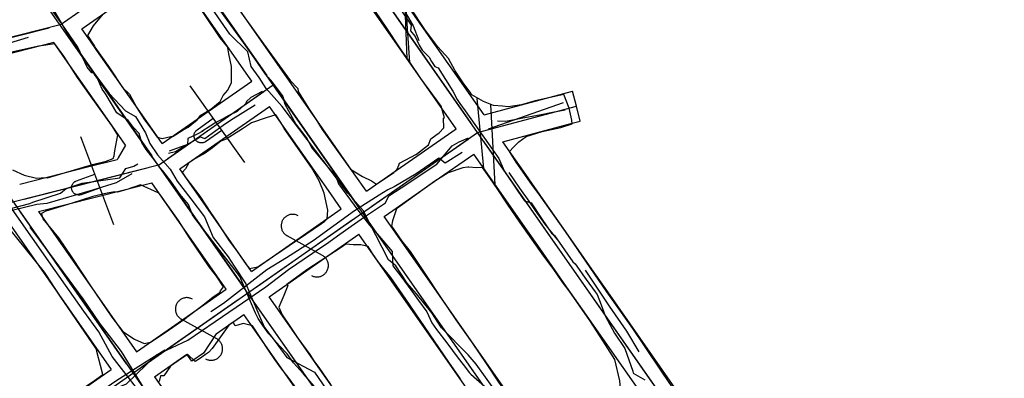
# Model space of a CAD drawing. Header units: inches. Extents: x 1 to 626000, y 0 to 7596230.
# Tile 44 of 68: x 620277 to 620449, y 7595621 to 7595684. Entities that reach past the tile are written whole.
import ezdxf

# ---------------------------------------------------------------- set-up
doc = ezdxf.new("R2010")
doc.units = ezdxf.units.IN
doc.header["$MEASUREMENT"] = 0

msp = doc.modelspace()

# ---------------------------------------------------------------- linework, layer by layer
for points in [[(620395.28, 7595565.95), (619985.14, 7596152.95)], [(622284.4, 7592819.49), (619969.04, 7596133.21)], [(620356.76, 7595663.86), (620207.29, 7595877.78)], [(620283.83, 7595682.68), (620324, 7595710.75)], [(620325.15, 7595709.11), (620355.61, 7595665.5)], [(620350.03, 7595663.81), (620350.87, 7595664.66), (620350.8, 7595666.35), (620351.01, 7595666.44), (620350.41, 7595668.45), (620346.82, 7595673.33), (620344.9, 7595676.18), (620343.29, 7595678.5), (620340.91, 7595682.12), (620337.83, 7595686.68), (620334.64, 7595691.17), (620330.82, 7595696.37), (620327.64, 7595701.14), (620325.83, 7595703.53), (620325.06, 7595704.87), (620323.71, 7595706.3), (620316.41, 7595701.99)], [(620244.12, 7595696.75), (620590.57, 7595200.9)], [(620321.74, 7595675.92), (620307.68, 7595696.05)], [(620305.06, 7595695.08), (620319.91, 7595673.82)], [(620287.59, 7595682.02), (620303.25, 7595692.96)], [(620317.03, 7595673.23), (620303.25, 7595692.96)], [(620313.11, 7595678.78), (620311.78, 7595680.45), (620304.04, 7595692.01)], [(620351.62, 7595675.93), (620340.38, 7595692.02)], [(620347.16, 7595672.89), (620335.94, 7595688.95)], [(620314.17, 7595686.61), (620319.32, 7595679.37), (620324.01, 7595672.97), (620325.33, 7595671.54), (620325.41, 7595671.05), (620325.87, 7595670.3), (620326.43, 7595669.33), (620327.19, 7595668.13), (620328.51, 7595666.17), (620329.61, 7595664.39), (620332.03, 7595660.96), (620334.54, 7595657.47), (620336.65, 7595656.16), (620338.22, 7595655.42), (620339.11, 7595654.85), (620342.14, 7595656.87), (620342.7, 7595657.43), (620343.03, 7595658.16), (620343.13, 7595658.5), (620346.1, 7595660.07), (620348.18, 7595661.71), (620348.58, 7595662.78), (620349.47, 7595663.39), (620350.03, 7595663.81)], [(620390.8, 7595619.35), (620389.12, 7595621.78), (620385.93, 7595626.57), (620383.89, 7595629.58), (620379.35, 7595635.97), (620372.15, 7595646.54), (620367.57, 7595652.94), (620366.23, 7595654.74), (620363.5, 7595658.7), (620362.32, 7595660.54), (620363.07, 7595661.3), (620363.95, 7595662.24), (620365.26, 7595663.19), (620368.03, 7595664.02), (620371.3, 7595664.73), (620373.29, 7595665.37), (620373.24, 7595666.04), (620372.76, 7595668.11), (620371.84, 7595670.51), (620366.85, 7595669.41), (620364.44, 7595668.71), (620362.1, 7595668.33), (620361.11, 7595668.48), (620359.52, 7595668.56), (620357.78, 7595669.3), (620355.75, 7595670.47), (620355.48, 7595670.92), (620354.23, 7595672.57), (620352.85, 7595674.63), (620351.68, 7595676.8), (620349.84, 7595678.87), (620347.56, 7595681.89), (620345.14, 7595685.51)], [(620291.25, 7595684.55), (620289.59, 7595682.53), (620288.57, 7595680.82), (620289.84, 7595678.99), (620289.87, 7595678.81), (620292.44, 7595675.2), (620294.73, 7595671.73), (620295.91, 7595670.55), (620297.23, 7595668.19), (620298.55, 7595666.1), (620299.8, 7595664.43), (620300.77, 7595663.07), (620301.61, 7595662.83), (620303.13, 7595663.19), (620303.59, 7595663.24), (620305.12, 7595664.19), (620306.19, 7595664.79), (620307.73, 7595666.05), (620308.37, 7595666.88), (620310.17, 7595667.95), (620311.78, 7595669.27), (620312.31, 7595670.34), (620313.14, 7595671.27), (620313.77, 7595672.63), (620313.77, 7595675.41), (620313.29, 7595677.6), (620313.14, 7595678.67)], [(620283.83, 7595682.68), (619826.67, 7595566.46)], [(620260.39, 7595676.72), (620281.89, 7595682.19)], [(620283.83, 7595682.68), (620283.83, 7595682.68)], [(620289.12, 7595679.82), (620287.59, 7595682.02)], [(620284.98, 7595681.04), (620299.83, 7595659.79)], [(620280.42, 7595679.03), (620273.85, 7595677.36)], [(620275.47, 7595657.33), (620277.52, 7595656.4), (620279.66, 7595655.86), (620281.33, 7595655.98), (620281.58, 7595655.95), (620289.47, 7595658.28), (620291.88, 7595658.84), (620293.08, 7595659.34), (620293.24, 7595659.77), (620293.36, 7595660.63), (620293.87, 7595663.43), (620293.84, 7595663.52), (620292.82, 7595665.11), (620289.1, 7595670.29), (620286.83, 7595673.5), (620284.46, 7595677.21), (620282.89, 7595679.39), (620280.09, 7595678.95), (620274.03, 7595677.61)], [(620282.69, 7595679.61), (620280.45, 7595679.04)], [(620284.71, 7595676.72), (620282.69, 7595679.61)], [(620290.24, 7595678.22), (620289.12, 7595679.82)], [(620297.73, 7595667.51), (620290.24, 7595678.22)], [(620313.11, 7595678.78), (620313.15, 7595678.65)], [(620292.89, 7595665.01), (620284.71, 7595676.72)], [(620329.7, 7595664.53), (620321.74, 7595675.92)], [(620356.79, 7595668.53), (620351.62, 7595675.93)], [(620317.3, 7595672.85), (620317.03, 7595673.23)], [(620300.97, 7595658.15), (620321.06, 7595672.18)], [(620301.65, 7595661.91), (620317.3, 7595672.85)], [(620316.08, 7595658.62), (620306.53, 7595672.01)], [(620321.06, 7595672.18), (620321.06, 7595672.18)], [(620352.1, 7595665.82), (620347.16, 7595672.89)], [(620302.61, 7595659.3), (620319.42, 7595671.04)], [(620322.2, 7595670.54), (620335.53, 7595651.47)], [(620357.89, 7595666.96), (620371.84, 7595670.68)], [(620371.84, 7595670.68), (620373.33, 7595671.08)], [(620374.03, 7595668.47), (620373.33, 7595671.08)], [(620304.73, 7595657.48), (620320.39, 7595668.42)], [(620325.3, 7595661.4), (620320.39, 7595668.42)], [(620356.76, 7595663.86), (620374.03, 7595668.47)], [(620357.89, 7595666.96), (620356.79, 7595668.53)], [(620358.65, 7595664.52), (620371.79, 7595669.12)], [(620374.72, 7595665.86), (620374.03, 7595668.47)], [(620301.64, 7595661.91), (620297.73, 7595667.51)], [(620305.17, 7595656.8), (620305.77, 7595655.96), (620308.2, 7595652.7), (620310.07, 7595649.85), (620311.25, 7595648.18), (620313.33, 7595644.93), (620314.08, 7595643.91), (620314.73, 7595643.07), (620316.34, 7595640.78), (620316.88, 7595640.06), (620318.38, 7595640.39), (620329.47, 7595647.94), (620329.99, 7595648.31), (620330.45, 7595648.77), (620330.61, 7595650.28), (620329.98, 7595653.24), (620329.1, 7595655.43), (620327.75, 7595657.71), (620322.98, 7595664.58), (620322.4, 7595665.62), (620321.52, 7595666.93), (620319.81, 7595666.44), (620317.28, 7595665.57), (620315.67, 7595664.49), (620312.8, 7595662.72), (620311.92, 7595662.33), (620310.43, 7595661.19), (620309.13, 7595660.25), (620307.46, 7595659.29), (620306.31, 7595658.53), (620305.69, 7595657.48), (620305.16, 7595656.85), (620305.17, 7595656.8)], [(620307.75, 7595664.35), (620310.56, 7595666.35)], [(620295.24, 7595661.64), (620292.89, 7595665.01)], [(620335.2, 7595656.65), (620329.7, 7595664.53)], [(620346.12, 7595659.72), (620353, 7595664.53)], [(620353, 7595664.53), (620352.1, 7595665.82)], [(620361.18, 7595662.25), (620373.29, 7595665.48)], [(620373.29, 7595665.48), (620374.72, 7595665.86)], [(620276.43, 7595607.73), (620356.76, 7595663.86)], [(620293.2, 7595647.69), (620287.44, 7595663.1)], [(620309.23, 7595662.27), (620309.16, 7595662.22), (620309.08, 7595662.18), (620309, 7595662.14), (620308.92, 7595662.11), (620308.83, 7595662.08), (620308.75, 7595662.06), (620308.66, 7595662.05), (620308.57, 7595662.04), (620308.48, 7595662.04), (620308.39, 7595662.04), (620308.3, 7595662.05), (620308.22, 7595662.07), (620308.13, 7595662.09), (620308.05, 7595662.12), (620307.96, 7595662.15), (620307.88, 7595662.19), (620307.81, 7595662.24), (620307.73, 7595662.29), (620307.66, 7595662.34), (620307.6, 7595662.4), (620307.54, 7595662.47), (620307.48, 7595662.54), (620307.43, 7595662.61), (620307.38, 7595662.68), (620307.34, 7595662.76), (620307.31, 7595662.84), (620307.28, 7595662.93), (620307.25, 7595663.01), (620307.24, 7595663.1), (620307.22, 7595663.19), (620307.22, 7595663.28), (620307.22, 7595663.37), (620307.23, 7595663.46), (620307.24, 7595663.54), (620307.26, 7595663.63), (620307.28, 7595663.72), (620307.31, 7595663.8), (620307.35, 7595663.88), (620307.39, 7595663.96), (620307.44, 7595664.03), (620307.5, 7595664.11), (620307.55, 7595664.17), (620307.62, 7595664.24), (620307.68, 7595664.3), (620307.75, 7595664.35)], [(620309.23, 7595662.27), (620312.04, 7595664.28)], [(620338.31, 7595650.98), (620355.12, 7595662.72)], [(620356.76, 7595663.86), (620356.76, 7595663.86)], [(620388.92, 7595617.84), (620356.76, 7595663.86)], [(620295.24, 7595661.64), (620293.95, 7595659.41)], [(620330.69, 7595653.69), (620325.3, 7595661.4)], [(620387.77, 7595619.48), (620357.9, 7595662.22)], [(620365.18, 7595656.53), (620361.18, 7595662.25)], [(620293.95, 7595659.41), (620293.77, 7595659.1)], [(620338.93, 7595654.7), (620346.12, 7595659.72)], [(620349.17, 7595655.27), (620356.09, 7595660.1)], [(620360.47, 7595653.84), (620356.09, 7595660.1)], [(620300.97, 7595658.15), (620017.52, 7595586.09)], [(620288.85, 7595657.85), (620276.74, 7595654.78)], [(620277.53, 7595652.19), (620299.04, 7595657.66)], [(620293.77, 7595659.1), (620288.85, 7595657.85)], [(620300.97, 7595658.15), (620300.97, 7595658.15)], [(620300.97, 7595658.15), (620300.97, 7595658.15)], [(620355.05, 7595657.78), (620354.19, 7595657.69), (620351.63, 7595656.79), (620349.29, 7595655.34), (620342.58, 7595650.53), (620341.9, 7595648.4), (620341.72, 7595647.49), (620343.51, 7595644.83), (620344.96, 7595643.04), (620347.76, 7595638.86), (620350.15, 7595635.25), (620352.98, 7595631.1), (620355.82, 7595627.07), (620358.28, 7595623.45), (620360.28, 7595620.38), (620363.12, 7595616.34), (620366.31, 7595611.85), (620368.86, 7595608.5), (620373.72, 7595601.5), (620374.68, 7595600.15)], [(620380.57, 7595609.65), (620380.72, 7595610.25), (620381.03, 7595612.34), (620381.08, 7595614.94), (620381.76, 7595619.1), (620381.65, 7595620.44), (620380.77, 7595624.14), (620379.13, 7595626.72), (620378.17, 7595628.18), (620376.38, 7595630.97), (620372.77, 7595636.14), (620371.61, 7595637.67), (620369.96, 7595640.09), (620368.35, 7595642.22), (620364.17, 7595648.15), (620361.98, 7595651.33), (620360.17, 7595654.05), (620358.48, 7595656.51), (620357.65, 7595657.75), (620356.6, 7595657.68), (620355.24, 7595657.8), (620355.05, 7595657.78)], [(620286.64, 7595655.38), (620289.87, 7595656.59)], [(620302.12, 7595656.51), (620315.45, 7595637.44)], [(620309.32, 7595650.93), (620304.73, 7595657.48)], [(620337.34, 7595653.59), (620335.2, 7595656.65)], [(620368.23, 7595652.16), (620365.18, 7595656.53)], [(620301.98, 7595628.78), (620305.6, 7595631.27), (620306.19, 7595631.74), (620308.49, 7595633.49), (620310.54, 7595635.09), (620311.73, 7595635.89), (620311.81, 7595636.17), (620312.36, 7595636.86), (620311.11, 7595638.74), (620309.86, 7595640.34), (620306.39, 7595645.41), (620304.5, 7595648.44), (620301.06, 7595653.29), (620300.96, 7595653.32), (620297.83, 7595654.73), (620296.66, 7595654.27), (620296.43, 7595654.22), (620295.7, 7595653.92), (620293.84, 7595653.44), (620293.33, 7595653.51), (620292.01, 7595653.24), (620289.55, 7595652.68), (620285.93, 7595651.48), (620281.33, 7595650.1), (620280.53, 7595649.67), (620280.77, 7595648.74), (620283.52, 7595645.46), (620285.88, 7595642.02), (620289.11, 7595637.06), (620292.87, 7595631.55), (620294.78, 7595629.03), (620296.8, 7595627.73), (620298.5, 7595626.95), (620299.59, 7595627.19), (620301.98, 7595628.78)], [(620287.53, 7595653), (620287.45, 7595652.97), (620287.36, 7595652.95), (620287.28, 7595652.93), (620287.19, 7595652.92), (620287.1, 7595652.92), (620287.01, 7595652.92), (620286.92, 7595652.93), (620286.83, 7595652.94), (620286.75, 7595652.96), (620286.66, 7595652.99), (620286.58, 7595653.02), (620286.5, 7595653.06), (620286.42, 7595653.1), (620286.35, 7595653.15), (620286.28, 7595653.21), (620286.21, 7595653.27), (620286.15, 7595653.33), (620286.09, 7595653.4), (620286.04, 7595653.47), (620285.99, 7595653.54), (620285.95, 7595653.62), (620285.91, 7595653.7), (620285.88, 7595653.79), (620285.85, 7595653.87), (620285.83, 7595653.96), (620285.82, 7595654.05), (620285.81, 7595654.14), (620285.81, 7595654.22), (620285.82, 7595654.31), (620285.83, 7595654.4), (620285.85, 7595654.49), (620285.87, 7595654.57), (620285.9, 7595654.66), (620285.94, 7595654.74), (620285.98, 7595654.82), (620286.02, 7595654.89), (620286.08, 7595654.97), (620286.13, 7595655.04), (620286.19, 7595655.1), (620286.26, 7595655.16), (620286.33, 7595655.22), (620286.4, 7595655.27), (620286.48, 7595655.31), (620286.56, 7595655.35), (620286.64, 7595655.38)], [(620287.53, 7595653), (620290.77, 7595654.2)], [(620290.18, 7595652.62), (620299.83, 7595655.07)], [(620304.67, 7595648.14), (620299.83, 7595655.07)], [(620337.34, 7595653.59), (620338.93, 7595654.7)], [(620341.97, 7595650.23), (620349.17, 7595655.27)], [(620280.04, 7595650.04), (620290.18, 7595652.62)], [(620332.92, 7595650.5), (620330.69, 7595653.69)], [(620363.45, 7595649.57), (620360.47, 7595653.84)], [(620317.26, 7595639.56), (620309.32, 7595650.93)], [(620372.2, 7595646.48), (620368.23, 7595652.16)], [(620276.74, 7595650.06), (620295.36, 7595623.4)], [(620280.04, 7595650.04), (620297.18, 7595625.52)], [(620317.26, 7595639.56), (620332.92, 7595650.5)], [(620325.42, 7595649.29), (620325.29, 7595649.35), (620325.17, 7595649.41), (620325.04, 7595649.45), (620324.91, 7595649.49), (620324.77, 7595649.52), (620324.64, 7595649.53), (620324.5, 7595649.54), (620324.37, 7595649.54), (620324.23, 7595649.53), (620324.09, 7595649.51), (620323.96, 7595649.49), (620323.83, 7595649.45), (620323.7, 7595649.4), (620323.58, 7595649.35), (620323.46, 7595649.28), (620323.34, 7595649.21), (620323.23, 7595649.13), (620323.12, 7595649.05), (620323.02, 7595648.95), (620322.93, 7595648.85), (620322.84, 7595648.75), (620322.77, 7595648.64), (620322.69, 7595648.52), (620322.63, 7595648.4), (620322.58, 7595648.27), (620322.53, 7595648.14), (620322.5, 7595648.01), (620322.47, 7595647.88), (620322.45, 7595647.74), (620322.44, 7595647.61), (620322.44, 7595647.47), (620322.45, 7595647.33), (620322.47, 7595647.2), (620322.5, 7595647.06), (620322.54, 7595646.93), (620322.58, 7595646.8), (620322.64, 7595646.68), (620322.7, 7595646.56), (620322.77, 7595646.44), (620322.85, 7595646.33), (620322.94, 7595646.22), (620323.03, 7595646.13), (620323.13, 7595646.03), (620323.24, 7595645.95), (620323.35, 7595645.87), (620323.47, 7595645.8)], [(620336.68, 7595649.83), (620336.68, 7595649.83)], [(620336.68, 7595649.83), (620336.68, 7595649.83)], [(620340.44, 7595649.16), (620341.97, 7595650.23)], [(620347.13, 7595639.58), (620340.44, 7595649.16)], [(620367.7, 7595643.49), (620363.45, 7595649.57)], [(620279.05, 7595613.07), (620286.02, 7595617.9), (620289.8, 7595620.48), (620291.27, 7595621.53), (620290.88, 7595623.11), (620290.21, 7595625.54), (620290.17, 7595625.97), (620283.81, 7595635.25), (620281.3, 7595639.1), (620281.08, 7595639.41), (620274.55, 7595647.53), (620273.11, 7595648.24), (620269.98, 7595647.18), (620266.58, 7595646.59), (620262.65, 7595645.58), (620261.7, 7595645.1), (620259.78, 7595644.63), (620257.13, 7595643.99), (620255.87, 7595643.25), (620255.28, 7595642.82)], [(620274.45, 7595648.62), (620292.75, 7595622.43)], [(620312.83, 7595636.46), (620304.67, 7595648.14)], [(620318.23, 7595636.94), (620335.04, 7595648.68)], [(620374.72, 7595595.38), (620337.82, 7595648.19)], [(620320.35, 7595635.13), (620336.01, 7595646.07)], [(620329.66, 7595642.34), (620323.47, 7595645.8)], [(620342.64, 7595636.58), (620336.01, 7595646.07)], [(620376.74, 7595639.98), (620372.2, 7595646.48)], [(620353.79, 7595620.75), (620351.72, 7595623.66), (620344.22, 7595634.69), (620341.58, 7595638.5), (620339.47, 7595641.18), (620338.41, 7595642.69), (620337.62, 7595643.92), (620336.37, 7595644.23), (620335.04, 7595644.2), (620333.74, 7595644.31), (620332.95, 7595643.76), (620326.95, 7595639.86), (620323.42, 7595637.25), (620323.62, 7595637.1), (620322.91, 7595635.32), (620322.05, 7595633.33), (620322.61, 7595631.94), (620324.07, 7595629.83), (620325.33, 7595627.89), (620327.42, 7595625.04), (620328.16, 7595623.93), (620329.03, 7595622.76), (620331.06, 7595619.75)], [(620327.71, 7595638.85), (620327.84, 7595638.79), (620327.96, 7595638.73), (620328.09, 7595638.69), (620328.22, 7595638.65), (620328.36, 7595638.62), (620328.49, 7595638.6), (620328.63, 7595638.6), (620328.76, 7595638.6), (620328.9, 7595638.61), (620329.04, 7595638.62), (620329.17, 7595638.65), (620329.3, 7595638.69), (620329.43, 7595638.74), (620329.55, 7595638.79), (620329.68, 7595638.85), (620329.79, 7595638.93), (620329.9, 7595639.01), (620330.01, 7595639.09), (620330.11, 7595639.19), (620330.2, 7595639.29), (620330.29, 7595639.39), (620330.37, 7595639.5), (620330.44, 7595639.62), (620330.5, 7595639.74), (620330.55, 7595639.87), (620330.6, 7595640), (620330.63, 7595640.13), (620330.66, 7595640.26), (620330.68, 7595640.4), (620330.69, 7595640.53), (620330.69, 7595640.67), (620330.68, 7595640.81), (620330.66, 7595640.94), (620330.63, 7595641.07), (620330.59, 7595641.21), (620330.55, 7595641.33), (620330.49, 7595641.46), (620330.43, 7595641.58), (620330.36, 7595641.7), (620330.28, 7595641.81), (620330.19, 7595641.91), (620330.1, 7595642.01), (620330, 7595642.11), (620329.89, 7595642.19), (620329.78, 7595642.27), (620329.66, 7595642.34)], [(620372.31, 7595636.89), (620367.7, 7595643.49)], [(620366.7, 7595611.58), (620347.13, 7595639.58)], [(620379.53, 7595635.99), (620376.74, 7595639.98)], [(620375.1, 7595632.89), (620372.31, 7595636.89)], [(620302.68, 7595629.37), (620312.83, 7595636.46)], [(620316.59, 7595635.8), (620316.59, 7595635.8)], [(620316.59, 7595635.8), (620316.59, 7595635.8)], [(620316.59, 7595635.8), (620316.59, 7595635.8)], [(620362.09, 7595608.74), (620342.64, 7595636.58)], [(620391.26, 7595619.19), (620379.53, 7595635.99)], [(620298.15, 7595622.91), (620314.95, 7595634.65)], [(620306.92, 7595634.71), (620306.8, 7595634.78), (620306.67, 7595634.83), (620306.55, 7595634.87), (620306.41, 7595634.91), (620306.28, 7595634.94), (620306.15, 7595634.96), (620306.01, 7595634.97), (620305.87, 7595634.97), (620305.74, 7595634.96), (620305.6, 7595634.94), (620305.47, 7595634.91), (620305.34, 7595634.87), (620305.21, 7595634.82), (620305.08, 7595634.77), (620304.96, 7595634.71), (620304.84, 7595634.64), (620304.73, 7595634.56), (620304.63, 7595634.47), (620304.53, 7595634.38), (620304.44, 7595634.28), (620304.35, 7595634.17), (620304.27, 7595634.06), (620304.2, 7595633.94), (620304.14, 7595633.82), (620304.08, 7595633.69), (620304.04, 7595633.56), (620304, 7595633.43), (620303.98, 7595633.3), (620303.96, 7595633.16), (620303.95, 7595633.03), (620303.95, 7595632.89), (620303.96, 7595632.76), (620303.98, 7595632.62), (620304.01, 7595632.49), (620304.04, 7595632.35), (620304.09, 7595632.23), (620304.14, 7595632.1), (620304.21, 7595631.98), (620304.28, 7595631.86), (620304.36, 7595631.75), (620304.44, 7595631.65), (620304.54, 7595631.55), (620304.64, 7595631.45), (620304.74, 7595631.37), (620304.86, 7595631.29), (620304.97, 7595631.22)], [(620354.64, 7595581.35), (620317.74, 7595634.16)], [(620329.22, 7595622.44), (620320.35, 7595635.13)], [(620311.07, 7595628.64), (620315.93, 7595632.04)], [(620324.91, 7595619.18), (620315.93, 7595632.04)], [(620385.75, 7595617.66), (620375.1, 7595632.89)], [(620324.92, 7595619.31), (620323.66, 7595621.07), (620322.56, 7595622.48), (620321.35, 7595624.13), (620320.22, 7595625.78), (620317.42, 7595630.02), (620315.81, 7595630.44), (620314.86, 7595630.14), (620314.41, 7595630.05), (620314.05, 7595630.71), (620313.29, 7595630.16), (620310.38, 7595626.08), (620309.74, 7595625.36), (620309.19, 7595625.03), (620308.15, 7595624.26), (620307.42, 7595623.83), (620306.12, 7595625.04), (620305.03, 7595624.3), (620303.12, 7595622.96), (620301.91, 7595621.29), (620301.37, 7595621.28), (620301.11, 7595620.28)], [(620311.17, 7595627.76), (620304.97, 7595631.22)], [(620297.18, 7595625.52), (620302.68, 7595629.37)], [(620311.07, 7595628.64), (620308.85, 7595625.27)], [(620309.22, 7595624.27), (620309.34, 7595624.21), (620309.47, 7595624.15), (620309.6, 7595624.11), (620309.73, 7595624.07), (620309.86, 7595624.04), (620310, 7595624.03), (620310.13, 7595624.02), (620310.27, 7595624.02), (620310.41, 7595624.03), (620310.54, 7595624.05), (620310.67, 7595624.08), (620310.81, 7595624.11), (620310.93, 7595624.16), (620311.06, 7595624.21), (620311.18, 7595624.28), (620311.3, 7595624.35), (620311.41, 7595624.43), (620311.51, 7595624.51), (620311.61, 7595624.61), (620311.71, 7595624.71), (620311.79, 7595624.81), (620311.87, 7595624.93), (620311.94, 7595625.04), (620312, 7595625.16), (620312.06, 7595625.29), (620312.1, 7595625.42), (620312.14, 7595625.55), (620312.17, 7595625.68), (620312.18, 7595625.82), (620312.19, 7595625.96), (620312.19, 7595626.09), (620312.18, 7595626.23), (620312.16, 7595626.36), (620312.14, 7595626.5), (620312.1, 7595626.63), (620312.05, 7595626.76), (620312, 7595626.88), (620311.93, 7595627), (620311.86, 7595627.12), (620311.78, 7595627.23), (620311.7, 7595627.34), (620311.6, 7595627.44), (620311.5, 7595627.53), (620311.4, 7595627.61), (620311.29, 7595627.69), (620311.17, 7595627.76)], [(620300.27, 7595621.1), (620305.95, 7595625.07)], [(620306.8, 7595623.85), (620305.95, 7595625.07)], [(620308.85, 7595625.27), (620306.8, 7595623.85)], [(620277.09, 7595611.49), (620292.75, 7595622.43)], [(620296.51, 7595621.77), (620296.51, 7595621.77)], [(620296.51, 7595621.77), (620296.51, 7595621.77)], [(620336.64, 7595611.82), (620329.22, 7595622.44)], [(620300.27, 7595621.1), (620306.45, 7595612.25)]]:
    msp.add_lwpolyline(points)
for points, elevation in [([(620344.45, 7595676.78), (620344.04, 7595687.4)], 232.98), ([(620344.12, 7595687.24), (620344.86, 7595676.12)], 233.81)]:
    msp.add_lwpolyline(points, dxfattribs=dict(elevation=elevation))
for points in [[(620360.36, 7595617.96, 230.18), (620356.53, 7595623.31, 230.3), (620355.14, 7595624.99, 230.42), (620350.47, 7595629.68, 230.87), (620348.76, 7595632.3, 230.94), (620346.08, 7595635.66, 231.28), (620344.48, 7595637.53, 231.61), (620342.47, 7595640.55, 231.84), (620341.18, 7595641.56, 231.89), (620336.75, 7595650.21, 231.78), (620334.08, 7595653.23, 231.6), (620322.61, 7595668.4, 231.79), (620319.79, 7595671.54, 231.85), (620318.6, 7595673.46, 231.89), (620317.19, 7595675.4, 231.93), (620316.6, 7595678, 232.16), (620313.45, 7595681.07, 232.38), (620307.06, 7595690.41, 233.32)], [(620280.82, 7595688.48, 234.15), (620285.93, 7595679.71, 233.54), (620290.03, 7595673.81, 232.99), (620292.38, 7595670.71, 232.53), (620295.23, 7595667.68, 232.27), (620297, 7595666.66, 231.81), (620298.7, 7595663.78, 231.86), (620299.51, 7595661.92, 231.94), (620300.85, 7595659.95, 232.02), (620303.05, 7595657.45, 232.03), (620304.27, 7595655.32, 232.03), (620306.63, 7595652.28, 231.84), (620309.01, 7595649.08, 231.57), (620310.55, 7595645.5, 231.17), (620313.18, 7595642.09, 230.61), (620314.25, 7595640.47, 230.42), (620316.26, 7595637.41, 230.4), (620318.84, 7595631.31, 230.38), (620319.51, 7595629.76, 230.52), (620321.22, 7595627.54, 230.76), (620323.4, 7595624.52, 230.99), (620328.27, 7595621.95, 229.6), (620336.76, 7595609.51, 229.81)], [(620328.96, 7595618.63, 235.19), (620326.33, 7595621.62, 234.97), (620324.61, 7595623.57, 234.68), (620323.47, 7595625.12, 234.6), (620322.16, 7595626.57, 234.55), (620320.26, 7595628.65, 234.37), (620319.24, 7595630.1, 234.23), (620318.4, 7595631.3, 234.08), (620317.94, 7595632.25, 233.97), (620315.22, 7595638.69, 234.16), (620314.67, 7595639.4, 234.35), (620314.32, 7595639.86, 234.72), (620313.18, 7595641.33, 235.18), (620311.08, 7595644.05, 235.59), (620310.51, 7595644.79, 235.75), (620309.96, 7595645.49, 236.28), (620308.5, 7595647.38, 236.12), (620307.35, 7595648.87, 236.05), (620306.92, 7595649.45, 236.19), (620306.27, 7595651.28, 236.53), (620304.8, 7595653.04, 236.51), (620303.13, 7595655.34, 236.8), (620301.78, 7595657.16, 236.89), (620301.19, 7595657.8, 236.92), (620300.79, 7595658.36, 237.02), (620300.16, 7595659.22, 236.91), (620298.84, 7595660.91, 236.86), (620298.1, 7595662.14, 236.73), (620297.61, 7595663.66, 236.93), (620296.64, 7595664.73, 236.42), (620295.69, 7595665.98, 236.65), (620293.72, 7595667.33, 236.91), (620291.84, 7595670.43, 236.66), (620291.61, 7595670.82, 236.81), (620291.18, 7595671.46, 236.86), (620290.34, 7595673.31, 236.72), (620289.87, 7595673.93, 236.78), (620289.73, 7595674.3, 237.02), (620289.37, 7595674.32, 237.49), (620288.53, 7595675.3, 237.6), (620287.75, 7595676.93, 237.22), (620286.92, 7595678.77, 238.09), (620284.08, 7595682.86, 237.94), (620282.37, 7595685.31, 237.97)], [(620311.63, 7595685.31, 236.21), (620314.84, 7595680.91, 236.06), (620316.43, 7595678.71, 235.94), (620319.66, 7595674.05, 235.84), (620320.1, 7595673.54, 235.66), (620320.85, 7595672.69, 235.59), (620322.71, 7595670.16, 235.71), (620323.05, 7595668.83, 235.68), (620325.02, 7595665.32, 235.95), (620326.98, 7595662.74, 235.83), (620327.75, 7595661.24, 235.83), (620332.05, 7595656.03, 236.22), (620332.45, 7595654.87, 236.27), (620335.85, 7595650.29, 235.56), (620337.85, 7595647.65, 235.46), (620339.22, 7595646.11, 235.62), (620341.86, 7595643.03, 235.54), (620341.98, 7595640.55, 235.38), (620343.5, 7595638.47, 235.3), (620345.09, 7595636.31, 235.23), (620345.54, 7595635.7, 234.85), (620346.44, 7595634.48, 234.62), (620347.89, 7595632.5, 234.41), (620348.76, 7595630.54, 234.33), (620349.6, 7595629.42, 234.34), (620351.39, 7595627.04, 234.31), (620353.39, 7595624.36, 234.31), (620354.22, 7595623.25, 234.34), (620355.38, 7595621.82, 234.32), (620355.56, 7595621.59, 234.34), (620359.05, 7595618.53, 234.62)], [(620343.09, 7595686.6, 231.43), (620345.51, 7595682.5, 231.17), (620346.47, 7595679.96, 231.05)], [(620343.25, 7595685.48, 235.3), (620345.14, 7595682.65, 235.07), (620345.04, 7595681.64, 235.32), (620345.83, 7595680.67, 235.21), (620346.53, 7595679.13, 235.38), (620347.09, 7595678.24, 234.95), (620348.29, 7595677.05, 234.77), (620348.72, 7595676.28, 234.84), (620349.32, 7595675.39, 234.82), (620349.9, 7595675.19, 234.62), (620352.46, 7595671.11, 235.23), (620353.17, 7595669.64, 235.47), (620353.68, 7595668.92, 234.93), (620354.58, 7595667.64, 234.69), (620358.65, 7595661.89, 234.96), (620360.46, 7595659.33, 235), (620361.42, 7595657.13, 235.41), (620363.82, 7595653.59, 235.95), (620364.98, 7595651.91, 236.11), (620366.13, 7595651.55, 236.11), (620368.04, 7595648.65, 236.63), (620369.71, 7595646.25, 237.37), (620370.2, 7595645.83, 237.19), (620371.53, 7595643.94, 237.05), (620371.97, 7595643.33, 236.7), (620372.48, 7595642.6, 236.64), (620373.43, 7595641.26, 236.88), (620373.83, 7595640.86, 236.81), (620374.5, 7595639.92, 236.68), (620375.17, 7595638.99, 236.56), (620375.77, 7595638.14, 236.37), (620377.32, 7595635.97, 236.5), (620377.64, 7595635.53, 236.45), (620378.39, 7595633.71, 235.82), (620379.06, 7595631.8, 235.72), (620380.71, 7595628.78, 235.72), (620382.51, 7595626.07, 235.5), (620383.87, 7595622.14, 235.36), (620383.96, 7595621.76, 235.07), (620385.99, 7595620.59, 234.91)], [(620236.6, 7595670.77, 235.54), (620239.7, 7595671.14, 235.44), (620242.94, 7595671.52, 235.63), (620244.52, 7595672.25, 235.95), (620246.35, 7595672.88, 235.94), (620248.19, 7595673.27, 236.18), (620250.25, 7595673.97, 236.32), (620252.06, 7595674.21, 236.48), (620253.27, 7595673.69, 236.53), (620257.7, 7595674.88, 236.57), (620263.21, 7595676.35, 236.73), (620265.18, 7595676.87, 237), (620268.51, 7595677.76, 237.02), (620268.64, 7595677.79, 237.38), (620270.58, 7595678.31, 237.21), (620271.27, 7595678.5, 237.47), (620273.4, 7595679.2, 237.53), (620274.99, 7595679.56, 237.31), (620278.3, 7595680.55, 237.38)], [(620319.12, 7595671.05, 235.57), (620317.13, 7595670, 236.06), (620316.37, 7595669.3, 236.07), (620316.24, 7595668.92, 235.72), (620314.73, 7595667.56, 235.68), (620313.3, 7595666.81, 235.99), (620311.94, 7595666.08, 236.25), (620311.72, 7595665.97, 236.03), (620311.02, 7595665.62, 235.86), (620310, 7595664.97, 236.08), (620308.56, 7595664.04, 236.33), (620308.75, 7595664.12, 236), (620307.75, 7595663.57, 235.48), (620306.11, 7595662.79, 235.38), (620306.09, 7595661.75, 235.82), (620303.99, 7595660.49, 235.81), (620302.76, 7595660.2, 235.89)], [(620356.63, 7595669.81, 233.66), (620357.8, 7595657.57, 233.34)], [(620302.91, 7595660.63, 231.99), (620306.15, 7595661.8, 231.94), (620308.28, 7595663.09, 231.94), (620309.12, 7595662.82, 231.96), (620312.28, 7595665.17, 231.91), (620313.57, 7595665.99, 231.91), (620317.89, 7595668.7, 231.89)], [(620359.03, 7595668.74, 232.57), (620359.8, 7595654.73, 233.91)], [(620372.1, 7595667.77, 234.46), (620369.83, 7595667.34, 234.42), (620367.58, 7595666.91, 234.44), (620364.65, 7595666.34, 234.66), (620361.68, 7595665.78, 234.78), (620360.25, 7595665.84, 234.8)], [(620271.92, 7595604.92, 233.42), (620277.98, 7595609.24, 233.51), (620286.37, 7595614.98, 233.62), (620291.16, 7595618.17, 233.63), (620295.43, 7595619.9, 233.73), (620300.66, 7595624.95, 233.79), (620306.14, 7595627.54, 233.84), (620310.88, 7595630.82, 233.97), (620314.57, 7595633.29, 234.01), (620319.77, 7595636.86, 234.34), (620323.69, 7595639.91, 234.6), (620327.89, 7595642.73, 234.76), (620330.77, 7595644.68, 234.91), (620332.3, 7595645.78, 235.33), (620334.69, 7595647.46, 235.61), (620336.99, 7595649.09, 235.86), (620340.68, 7595651.57, 235.71), (620341.27, 7595652.76, 236.04), (620343.4, 7595654.21, 235.71), (620349.65, 7595658.3, 234.98), (620352.31, 7595661.54, 235.52), (620353.55, 7595662.2, 235.07), (620355.17, 7595662.94, 234.91)], [(620354.07, 7595660.38, 230.71), (620351.09, 7595658.49, 231.01), (620350.02, 7595659.35, 230.81), (620346.03, 7595656.66, 231.31), (620342.21, 7595654.35, 231.64), (620341.05, 7595653.85, 231.75), (620339.55, 7595652.92, 231.62), (620335.28, 7595650.13, 231.28), (620328.03, 7595644.92, 231.07), (620323.39, 7595641.92, 230.79), (620319.93, 7595639.83, 230.4), (620312.34, 7595633.97, 230.37), (620310.12, 7595632.49, 230.2)], [(620252.91, 7595645.24, 234.35), (620254.85, 7595645.57, 234.22), (620256.39, 7595645.99, 234.13), (620258.94, 7595647, 234.31), (620261.15, 7595647.48, 234.65), (620263.39, 7595648.43, 234.47), (620265.68, 7595648.33, 234.57), (620266.92, 7595648.1, 234.45), (620269.58, 7595648.93, 234.64), (620272.19, 7595649.62, 234.65), (620274.28, 7595650.36, 234.82), (620278.52, 7595651.46, 234.95), (620279.03, 7595651.67, 235.12), (620283.88, 7595653.25, 235.12), (620284.86, 7595654.05, 235.41), (620287.65, 7595655.02, 235.61), (620291.75, 7595655.57, 235.73), (620294.24, 7595655.96, 235.78), (620295.26, 7595657.56, 235.79), (620296.68, 7595657.97, 235.79), (620297.39, 7595658.4, 235.94)], [(620296.35, 7595656.62, 232.25), (620293.6, 7595655.03, 232.07), (620289.49, 7595653.77, 231.88), (620281.49, 7595651.45, 231.36), (620279.74, 7595651.29, 231.33), (620273.74, 7595649.82, 231.03), (620270.45, 7595649.05, 230.9), (620267.41, 7595648.35, 230.87), (620264.03, 7595648.68, 230.73), (620260.84, 7595646.23, 230.5), (620257.21, 7595644.84, 230.39)], [(620299.59, 7595616.07, 229.74), (620292.89, 7595624.66, 229.97), (620290.57, 7595628.97, 230.11), (620287.93, 7595632.62, 230.14), (620282.96, 7595639.74, 230.63), (620271.43, 7595656.12, 231.03)], [(620370.67, 7595645.22, 233.04), (620368.56, 7595647.82, 232.7), (620366.9, 7595650.23, 232.24), (620365.78, 7595651.85, 231.79), (620364.16, 7595654.11, 231.56), (620362.26, 7595656.89, 231.31)], [(620299.29, 7595617.73, 233.58), (620294.53, 7595625.57, 233.79), (620292.41, 7595628.29, 233.78), (620290.79, 7595630.38, 233.79), (620287.82, 7595634.78, 233.97), (620281.93, 7595642.78, 234.44), (620278.58, 7595647.33, 234.76)], [(620385.01, 7595625.51, 231.02), (620382.85, 7595629.08, 231.43), (620379.82, 7595633.47, 231.9), (620377.59, 7595636.8, 232.21), (620375.62, 7595639.79, 232.71)], [(620302.08, 7595625.79, 230.05), (620298.86, 7595623.74, 229.98), (620293.55, 7595620.37, 229.9), (620289.4, 7595617.51, 229.93), (620284.49, 7595614.31, 229.89), (620280.81, 7595611.81, 229.81)]]:
    msp.add_polyline3d(points)

doc.saveas('drawing.dxf')
